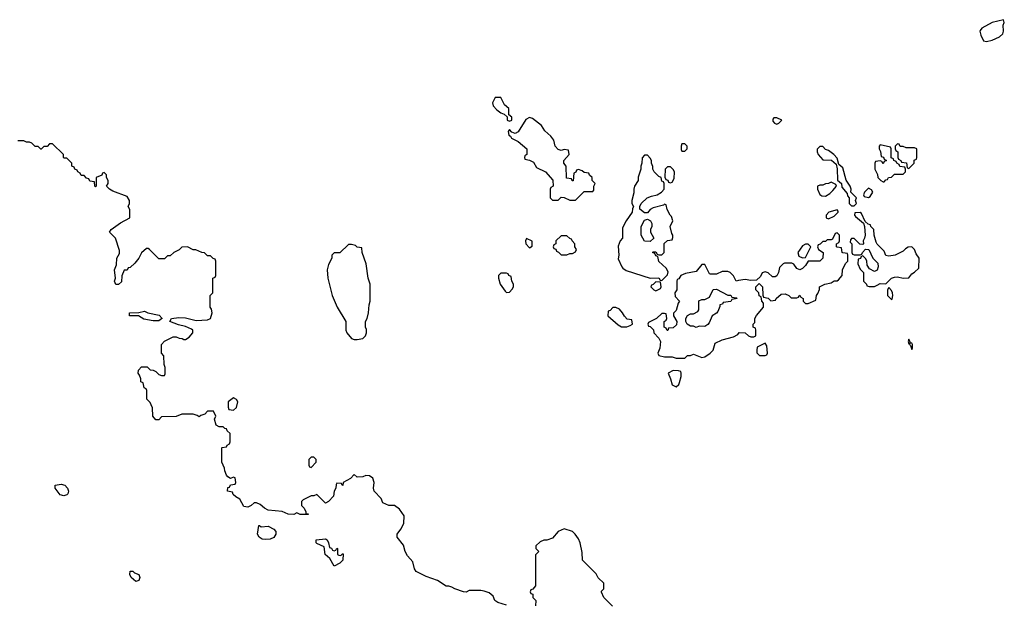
# Model space of a CAD drawing. Header units: inches. Extents: x 2608375 to 2737312, y 944064 to 1028306.
# Tile 61 of 69: x 2706862 to 2713714, y 1013809 to 1017869. Entities that reach past the tile are written whole.
import ezdxf

# ---------------------------------------------------------------- set-up
doc = ezdxf.new("R2010")
doc.units = ezdxf.units.IN
doc.header["$MEASUREMENT"] = 0
doc.layers.add('C7001', color=7, linetype='Continuous')
doc.layers.add('C7011', color=7, linetype='Continuous')

msp = doc.modelspace()

# ---------------------------------------------------------------- linework, layer by layer
at = {"layer": 'C7001', "color": 5, "elevation": 40}
msp.add_lwpolyline([(2710000, 1013898), (2709990, 1013898), (2709970, 1013888), (2709950, 1013888.7), (2709890, 1013909), (2709870, 1013922), (2709849, 1013929), (2709829.4, 1013929.4), (2709770, 1013968.7), (2709690, 1013995.3), (2709622, 1014030), (2709609.5, 1014049.5), (2709598, 1014098), (2709560.2, 1014140.2), (2709544, 1014170), (2709533.2, 1014213.2), (2709488.9, 1014268.9), (2709488.7, 1014290), (2709515.5, 1014324.5), (2709535.5, 1014364.5), (2709537.2, 1014417.2), (2709504.7, 1014464.7), (2709470, 1014488.7), (2709430, 1014488.7), (2709388.9, 1014508.9), (2709378, 1014538), (2709328.7, 1014590), (2709324, 1014610), (2709328.7, 1014650), (2709319, 1014679), (2709296.4, 1014696.4), (2709270, 1014698), (2709250, 1014688), (2709210, 1014686), (2709190, 1014706), (2709163.6, 1014676.4), (2709114, 1014650), (2709110, 1014628), (2709102, 1014642), (2709070, 1014646), (2709063.6, 1014636.4), (2709062, 1014610), (2709051.3, 1014590), (2709045.4, 1014554.6), (2709010, 1014518), (2708990, 1014506), (2708930, 1014566), (2708910, 1014558), (2708890, 1014558), (2708834, 1014530), (2708823.6, 1014516.4), (2708822, 1014490), (2708842, 1014470), (2708854, 1014446), (2708854, 1014434), (2708870, 1014432), (2708870, 1014426), (2708812.7, 1014427.3), (2708790, 1014438), (2708770, 1014426), (2708731.3, 1014428.7), (2708689, 1014449), (2708590, 1014458), (2708566, 1014470), (2708536.4, 1014496.4), (2708510, 1014508), (2708492.7, 1014507.3), (2708474, 1014490), (2708450, 1014478), (2708422, 1014482), (2708394.6, 1014534.6), (2708366, 1014550), (2708347.3, 1014567.3), (2708342, 1014582), (2708308.4, 1014588.4), (2708310, 1014614), (2708322, 1014618), (2708330, 1014634), (2708362, 1014638), (2708366, 1014650), (2708362, 1014682), (2708350, 1014686), (2708330, 1014678), (2708310, 1014688), (2708300.2, 1014700.2), (2708288.7, 1014730), (2708288, 1014750), (2708268, 1014790), (2708268, 1014890), (2708270, 1014894), (2708302, 1014898), (2708306, 1014910), (2708322, 1014918), (2708327.3, 1014932.7), (2708326, 1014990), (2708306, 1015010), (2708302, 1015022), (2708290, 1015026), (2708278, 1015038), (2708250, 1015038), (2708229.1, 1015049.1), (2708218, 1015090), (2708226, 1015110), (2708210, 1015146), (2708170, 1015146), (2708150, 1015126), (2708123.6, 1015116.4), (2708110, 1015106), (2708096.4, 1015116.4), (2708070, 1015126), (2707990, 1015126), (2707952, 1015108), (2707850, 1015106), (2707830, 1015086), (2707810, 1015086), (2707788, 1015110), (2707786, 1015170), (2707778, 1015190), (2707770, 1015206), (2707746, 1015230), (2707746, 1015290), (2707742, 1015302), (2707727.3, 1015307.3), (2707722, 1015342), (2707706, 1015350), (2707706, 1015370), (2707696.4, 1015396.4), (2707686, 1015410), (2707688.4, 1015431.6), (2707710, 1015454), (2707750, 1015454), (2707770, 1015434), (2707790, 1015432), (2707810, 1015422), (2707830, 1015402), (2707850, 1015394), (2707870, 1015394), (2707875.3, 1015404.7), (2707875.3, 1015450), (2707868, 1015470), (2707866, 1015530), (2707848, 1015550), (2707848, 1015610), (2707870, 1015632), (2707930, 1015662), (2707950, 1015662), (2707972.7, 1015652.7), (2707991.6, 1015651.6), (2708003.6, 1015643.6), (2708016.4, 1015643.6), (2708040.4, 1015659.6), (2708066, 1015690), (2708068, 1015710), (2708056.5, 1015716.5), (2708014.8, 1015734.8), (2707966.8, 1015746.8), (2707906, 1015770), (2707918, 1015790), (2707970, 1015796.3), (2708015.2, 1015795.2), (2708090, 1015777.3), (2708170, 1015781), (2708188.9, 1015791.1), (2708202, 1015830), (2708196.4, 1015856.4), (2708188, 1015870), (2708188, 1015950), (2708206, 1015970), (2708206, 1016070), (2708222, 1016078), (2708226, 1016090), (2708226, 1016190), (2708222, 1016202), (2708207.3, 1016207.3), (2708190, 1016226), (2708170, 1016226), (2708147.3, 1016247.3), (2708128.4, 1016248.4), (2708087.3, 1016267.3), (2708070, 1016268), (2708030, 1016288), (2707990, 1016286), (2707971.6, 1016268.4), (2707934, 1016250), (2707910, 1016226), (2707890, 1016226), (2707870, 1016206), (2707830, 1016206), (2707766, 1016270), (2707756.4, 1016276.4), (2707743.6, 1016276.4), (2707710, 1016246), (2707692, 1016210), (2707663.6, 1016176.4), (2707630, 1016146), (2707618, 1016142), (2707610, 1016126), (2707590, 1016126), (2707572.7, 1016087.3), (2707570, 1016046), (2707550, 1016026), (2707530, 1016028), (2707522, 1016050), (2707528.7, 1016070), (2707522, 1016130), (2707536.4, 1016163.6), (2707538, 1016210), (2707556.4, 1016243.6), (2707556.4, 1016263.6), (2707528.7, 1016350), (2707486, 1016390), (2707498, 1016410), (2707564.1, 1016455.9), (2707628, 1016490), (2707628.4, 1016548.4), (2707618, 1016570), (2707626, 1016590), (2707626, 1016610), (2707610, 1016638), (2707510, 1016675.3), (2707486, 1016690), (2707466, 1016710), (2707478, 1016730), (2707478, 1016750), (2707466, 1016770), (2707466, 1016790), (2707450, 1016806), (2707438, 1016802), (2707432.7, 1016787.3), (2707394, 1016770), (2707394, 1016710), (2707390, 1016706), (2707386, 1016710), (2707382, 1016742), (2707350, 1016746), (2707342, 1016762), (2707327.3, 1016767.3), (2707310, 1016786), (2707290, 1016786), (2707282, 1016802), (2707266, 1016810), (2707262, 1016822), (2707246, 1016830), (2707242, 1016842), (2707226, 1016850), (2707226, 1016870), (2707190, 1016906), (2707170, 1016906), (2707166, 1016910), (2707166, 1016930), (2707090, 1017006), (2707070, 1017006), (2707052.7, 1016987.3), (2707030, 1016986), (2707012, 1016968), (2707008.4, 1016968.4), (2706990, 1016986), (2706970, 1016986), (2706946, 1017010), (2706930, 1017018), (2706910, 1017018), (2706890, 1017026), (2706850, 1017026)], dxfattribs=at)
for points in [[(2709170, 1016306), (2709150, 1016306), (2709090, 1016246), (2709050, 1016246), (2709034, 1016230), (2709034, 1016210), (2709010, 1016166), (2709001, 1016130), (2709006, 1016070), (2709036, 1015950), (2709071.3, 1015870), (2709131.3, 1015770), (2709132, 1015710), (2709138, 1015690), (2709170, 1015652), (2709190, 1015644.7), (2709210, 1015644.7), (2709250, 1015652), (2709268, 1015670), (2709275.3, 1015690), (2709274.6, 1015714.6), (2709268.7, 1015730), (2709268.7, 1015770), (2709279, 1015790), (2709289, 1015830), (2709294.6, 1015885.4), (2709302, 1015910), (2709302, 1016030), (2709288, 1016070), (2709274, 1016170), (2709246, 1016250), (2709242, 1016282), (2709210, 1016286), (2709198, 1016298)], [(2707790, 1015774), (2707726.8, 1015786.8), (2707688.4, 1015808.4), (2707626, 1015810), (2707626, 1015830), (2707690, 1015831), (2707730, 1015841), (2707754, 1015830), (2707832.8, 1015812.8), (2707854, 1015790), (2707850, 1015788), (2707830, 1015775.3)], [(2708350, 1015238), (2708312, 1015210), (2708312.7, 1015172.7), (2708318, 1015158), (2708350, 1015152), (2708370, 1015172), (2708379, 1015210), (2708370, 1015228)], [(2708910, 1014826), (2708890, 1014826), (2708874, 1014810), (2708874, 1014770), (2708878, 1014758), (2708890, 1014754), (2708926, 1014790), (2708926, 1014810)], [(2707170, 1014557.2), (2707144.5, 1014564.5), (2707109.3, 1014610), (2707109, 1014630), (2707150, 1014639.1), (2707176, 1014630), (2707194.8, 1014610), (2707202.8, 1014590), (2707198, 1014570), (2707190, 1014564)], [(2708542, 1014342), (2708590, 1014346), (2708630, 1014324.7), (2708644.7, 1014310), (2708644.7, 1014290), (2708630, 1014268), (2708604.7, 1014255.3), (2708570, 1014254), (2708550, 1014255.3), (2708528.9, 1014268.9), (2708518, 1014290), (2708526, 1014350), (2708531.3, 1014351.3)], [(2709050, 1014174), (2709062, 1014178), (2709070, 1014194), (2709074, 1014190), (2709074, 1014150), (2709083.6, 1014143.6), (2709098, 1014142), (2709107.3, 1014152.7), (2709112.7, 1014152.7), (2709110.9, 1014109.1), (2709090, 1014088), (2709050, 1014068), (2709020.4, 1014120.4), (2708988, 1014150), (2708982, 1014202), (2708930, 1014226), (2708926, 1014230), (2708926, 1014250), (2708990, 1014258), (2709002, 1014250), (2709012, 1014230), (2709018, 1014198), (2709032.7, 1014192.7), (2709038, 1014178)], [(2707670, 1013962), (2707638, 1013990), (2707628, 1014010), (2707630, 1014034), (2707650, 1014032), (2707661, 1014021), (2707691.3, 1014010), (2707698, 1013990), (2707690, 1013968)]]:
    msp.add_lwpolyline(points, close=True, dxfattribs=at)
at = {"layer": 'C7011', "color": 5, "elevation": 40}
for points in [[(2713708.7, 1017868.7), (2713630.6, 1017850), (2713557.1, 1017810), (2713545.3, 1017794.7), (2713542.8, 1017790), (2713550, 1017760.7), (2713570, 1017722), (2713590, 1017717), (2713630, 1017727.2), (2713680.5, 1017750), (2713704.5, 1017770), (2713709.4, 1017790), (2713706.6, 1017830), (2713714, 1017850)], [(2710210, 1017328), (2710170, 1017328), (2710151.3, 1017290), (2710156, 1017270), (2710182, 1017242), (2710210, 1017222), (2710232.7, 1017212.7), (2710254, 1017194), (2710254, 1017170), (2710270, 1017162), (2710286, 1017170), (2710286, 1017190), (2710266, 1017206), (2710266, 1017250), (2710236.4, 1017276.4)], [(2710410, 1017188), (2710385.4, 1017174.6), (2710330, 1017088), (2710310, 1017078), (2710287.3, 1017087.3), (2710270, 1017106), (2710262, 1017090), (2710266, 1017066), (2710278, 1017058), (2710285.4, 1017045.4), (2710330, 1017022), (2710392, 1016970), (2710392, 1016930), (2710378, 1016922), (2710374, 1016910), (2710378, 1016898), (2710410, 1016892), (2710436.9, 1016876.9), (2710459.6, 1016839.6), (2710522, 1016810), (2710572, 1016752), (2710574, 1016710), (2710558, 1016702), (2710554, 1016690), (2710554, 1016630), (2710570, 1016614), (2710610, 1016614), (2710630, 1016634), (2710651.6, 1016631.6), (2710690, 1016614), (2710730, 1016614), (2710790, 1016674), (2710850, 1016674), (2710856.4, 1016683.6), (2710858, 1016710), (2710866, 1016730), (2710846, 1016750), (2710846, 1016770), (2710827.3, 1016787.3), (2710822, 1016802), (2710790, 1016806), (2710776.4, 1016816.4), (2710750, 1016826), (2710738, 1016822), (2710732.7, 1016807.3), (2710718, 1016802), (2710712.7, 1016747.3), (2710707.3, 1016747.3), (2710702, 1016762), (2710667.3, 1016767.3), (2710666, 1016850), (2710648, 1016870), (2710648, 1016890), (2710686, 1016930), (2710682, 1016962), (2710650, 1016966), (2710630, 1016958), (2710610, 1016966), (2710589.3, 1016989.3), (2710579, 1017030), (2710558.9, 1017058.9), (2710516, 1017096), (2710492.9, 1017132.9), (2710430, 1017182)], [(2712130, 1017186), (2712110, 1017186), (2712103.6, 1017176.4), (2712103.6, 1017163.6), (2712114, 1017150), (2712130, 1017142), (2712146, 1017150), (2712166, 1017170)], [(2711490, 1017006), (2711470, 1017006), (2711464.7, 1016990), (2711465.4, 1016965.4), (2711470, 1016954), (2711490, 1016954), (2711506, 1016970), (2711506, 1016990)], [(2712450, 1016986), (2712430, 1016986), (2712412.7, 1016967.3), (2712412, 1016950), (2712418, 1016930), (2712450, 1016894), (2712511.6, 1016891.6), (2712543.6, 1016863.6), (2712551.6, 1016831.6), (2712552.7, 1016752.7), (2712582, 1016730), (2712583.6, 1016703.6), (2712619.6, 1016659.6), (2712623.6, 1016643.6), (2712634, 1016630), (2712634, 1016590), (2712650, 1016574), (2712670, 1016574), (2712686, 1016590), (2712678, 1016610), (2712686, 1016630), (2712646, 1016670), (2712648, 1016690), (2712642, 1016710), (2712613.6, 1016753.6), (2712590, 1016838), (2712562, 1016862), (2712550, 1016906), (2712528, 1016930), (2712490, 1016958), (2712470, 1016966)], [(2712850, 1016998), (2712842, 1016990), (2712842, 1016970), (2712851.6, 1016951.6), (2712858, 1016918), (2712872.7, 1016912.7), (2712878, 1016898), (2712894, 1016890), (2712878, 1016882), (2712870, 1016866), (2712862, 1016882), (2712850, 1016886), (2712818, 1016882), (2712814, 1016870), (2712814, 1016830), (2712831.6, 1016791.6), (2712834, 1016770), (2712854, 1016750), (2712870, 1016742), (2712878, 1016742), (2712890, 1016754), (2712902, 1016758), (2712908.4, 1016771.6), (2712930, 1016774), (2712950, 1016794), (2713010, 1016794), (2713026, 1016810), (2713026, 1016830), (2713022, 1016842), (2712987.3, 1016847.3), (2712982, 1016862), (2712966, 1016870), (2712962, 1016882), (2712946, 1016890), (2712942, 1016902), (2712927.3, 1016907.3), (2712926, 1016970), (2712922, 1016982)], [(2712970, 1017006), (2712954, 1016990), (2712954, 1016970), (2712958, 1016958), (2712974, 1016950), (2712974, 1016910), (2712978, 1016898), (2712994, 1016890), (2712998, 1016878), (2713032.7, 1016872.7), (2713038, 1016838), (2713050, 1016834), (2713086, 1016870), (2713087.3, 1016892.7), (2713102, 1016898), (2713106, 1016910), (2713106, 1016970), (2713090, 1016978), (2713030, 1016978), (2713010, 1016986), (2712990, 1016986), (2712982, 1017002)], [(2711230, 1016926), (2711210, 1016926), (2711192.7, 1016907.3), (2711192, 1016870), (2711184.7, 1016850), (2711184.7, 1016830), (2711166.4, 1016773.6), (2711166, 1016750), (2711141, 1016710), (2711136, 1016690), (2711136, 1016664), (2711122, 1016610), (2711122, 1016590), (2711134, 1016570), (2711126, 1016554), (2711124.7, 1016530), (2711082, 1016470), (2711058, 1016422), (2711056, 1016350), (2711041, 1016330), (2711026.4, 1016293.6), (2711031, 1016230), (2711026.4, 1016206.4), (2711052, 1016150), (2711059.6, 1016139.6), (2711083.6, 1016123.6), (2711250, 1016072), (2711310, 1016074), (2711318, 1016058), (2711330, 1016054), (2711370, 1016094), (2711374.6, 1016114.6), (2711360.4, 1016140.4), (2711310, 1016186), (2711302, 1016222), (2711290, 1016226), (2711282, 1016242), (2711266, 1016250), (2711270, 1016254), (2711290, 1016254), (2711298, 1016238), (2711310, 1016234), (2711330, 1016234), (2711346, 1016250), (2711347.3, 1016312.7), (2711370, 1016334), (2711402, 1016338), (2711407.3, 1016352.7), (2711408, 1016370), (2711401.2, 1016381.2), (2711389, 1016430), (2711408, 1016470), (2711399, 1016499), (2711388, 1016510), (2711368.4, 1016548.4), (2711362, 1016582), (2711350, 1016586), (2711342, 1016578), (2711270, 1016559), (2711250, 1016548.7), (2711230, 1016526), (2711210, 1016526), (2711178, 1016550), (2711178, 1016570), (2711186, 1016590), (2711229.3, 1016630.7), (2711258, 1016642), (2711298, 1016650), (2711328, 1016670), (2711346, 1016690), (2711346, 1016730), (2711342, 1016742), (2711330, 1016746), (2711326, 1016770), (2711310, 1016778), (2711278, 1016810), (2711268, 1016830), (2711267.3, 1016847.3), (2711258, 1016870), (2711258, 1016890), (2711250, 1016906)], [(2711390, 1016846), (2711370, 1016846), (2711354, 1016830), (2711352.7, 1016772.7), (2711358, 1016758), (2711372.7, 1016752.7), (2711378, 1016738), (2711390, 1016734), (2711402, 1016738), (2711416.4, 1016763.6), (2711418, 1016810), (2711410, 1016826)], [(2712510, 1016738), (2712491.6, 1016728.4), (2712470, 1016728), (2712450, 1016718), (2712430, 1016718), (2712414, 1016710), (2712414, 1016690), (2712430, 1016654), (2712443.6, 1016643.6), (2712470, 1016642), (2712500.4, 1016659.6), (2712520.4, 1016679.6), (2712546, 1016710), (2712542, 1016722)], [(2712770, 1016698), (2712742, 1016670), (2712734, 1016650), (2712738, 1016638), (2712770, 1016632), (2712780.4, 1016639.6), (2712798, 1016670), (2712790, 1016686)], [(2712550, 1016546), (2712494, 1016530), (2712474, 1016510), (2712474, 1016490), (2712490, 1016484.7), (2712530, 1016502), (2712558, 1016530), (2712558, 1016538)], [(2712710, 1016528), (2712674, 1016526), (2712672, 1016510), (2712679.6, 1016499.6), (2712734, 1016454), (2712742, 1016430), (2712744.7, 1016370), (2712742, 1016350), (2712732, 1016330), (2712734, 1016310), (2712730, 1016306), (2712708, 1016308), (2712670, 1016346), (2712650, 1016346), (2712643.6, 1016336.4), (2712642, 1016322), (2712654, 1016310), (2712654, 1016250), (2712658, 1016238), (2712670, 1016234), (2712710, 1016234), (2712722, 1016238), (2712726, 1016250), (2712747.3, 1016272.7), (2712771.1, 1016271.1), (2712798, 1016210), (2712834.8, 1016174.8), (2712836, 1016150), (2712830, 1016126), (2712810, 1016118), (2712776.4, 1016136.4), (2712760.4, 1016160.4), (2712758, 1016190), (2712750, 1016206), (2712730, 1016226), (2712718, 1016222), (2712712.7, 1016207.3), (2712698, 1016202), (2712694, 1016170), (2712710, 1016134), (2712734, 1016110), (2712734, 1016050), (2712754, 1016030), (2712758, 1016018), (2712772.7, 1016012.7), (2712810, 1016012), (2712830, 1016022), (2712850, 1016034), (2712890, 1016032), (2712928, 1016070), (2712950, 1016078.8), (2712970, 1016081), (2713010, 1016072), (2713050, 1016074), (2713070, 1016102), (2713090, 1016112), (2713119, 1016141), (2713121.2, 1016210), (2713100.2, 1016240.2), (2713088, 1016270), (2713070, 1016288), (2713046, 1016286), (2713025.4, 1016274.6), (2713010, 1016258), (2712954, 1016230), (2712910, 1016224), (2712890, 1016228), (2712878, 1016258), (2712830, 1016308), (2712822, 1016322), (2712808, 1016370), (2712806, 1016410), (2712786, 1016430), (2712782, 1016442), (2712767.3, 1016447.3), (2712746, 1016466), (2712720.4, 1016520.4)], [(2711250, 1016326), (2711210, 1016328), (2711186, 1016370), (2711188, 1016430), (2711210, 1016474), (2711230, 1016482), (2711252, 1016470), (2711262, 1016450), (2711262, 1016430), (2711252, 1016410), (2711252, 1016390), (2711274, 1016350)], [(2710670, 1016366), (2710630, 1016366), (2710594, 1016330), (2710594, 1016310), (2710578, 1016302), (2710574, 1016290), (2710578, 1016278), (2710592.7, 1016272.7), (2710598, 1016258), (2710612.7, 1016252.7), (2710630, 1016234), (2710670, 1016234), (2710690, 1016242), (2710710, 1016242), (2710730, 1016254), (2710738, 1016270), (2710726, 1016290), (2710726, 1016310), (2710706, 1016330), (2710702, 1016342), (2710690, 1016346)], [(2712550, 1016386), (2712538, 1016382), (2712518, 1016342), (2712510, 1016338), (2712482, 1016338), (2712470, 1016326), (2712450, 1016326), (2712432.7, 1016307.3), (2712418, 1016302), (2712414, 1016290), (2712422, 1016270), (2712454, 1016250), (2712452, 1016210), (2712430, 1016188), (2712350, 1016188), (2712330, 1016158), (2712310, 1016138), (2712290, 1016128.7), (2712270, 1016138), (2712248.4, 1016168.4), (2712236.4, 1016176.4), (2712185.4, 1016174.6), (2712174, 1016170), (2712150, 1016146), (2712142, 1016110), (2712130, 1016086), (2712119.6, 1016080.4), (2712100.4, 1016080.4), (2712070, 1016108), (2712050, 1016115.3), (2712030, 1016108), (2712017.3, 1016082.7), (2711990, 1016058), (2711950, 1016055.3), (2711910, 1016062), (2711864.7, 1016055.3), (2711848.9, 1016048.9), (2711830, 1016086), (2711806, 1016110), (2711790, 1016118), (2711750, 1016118), (2711710, 1016098), (2711670, 1016098), (2711662, 1016102), (2711630, 1016166), (2711610, 1016166), (2711570, 1016118), (2711496, 1016104), (2711462, 1016090), (2711450, 1016066), (2711438, 1016062), (2711434, 1016050), (2711434, 1015990), (2711422, 1015970), (2711423.6, 1015943.6), (2711454, 1015910), (2711443.6, 1015896.4), (2711430, 1015846), (2711412.7, 1015827.3), (2711412, 1015810), (2711434, 1015770), (2711432.7, 1015747.3), (2711410, 1015726), (2711378, 1015722), (2711372.7, 1015707.3), (2711367.3, 1015707.3), (2711362, 1015722), (2711346, 1015730), (2711346, 1015770), (2711362, 1015778), (2711366, 1015790), (2711362, 1015822), (2711350, 1015826), (2711330, 1015826), (2711294, 1015790), (2711238, 1015762), (2711234, 1015750), (2711238, 1015738), (2711250, 1015734), (2711272.7, 1015712.7), (2711274, 1015690), (2711310, 1015654), (2711322, 1015630), (2711316.9, 1015583.1), (2711302, 1015550), (2711310, 1015534), (2711350, 1015524.7), (2711403.6, 1015523.6), (2711430, 1015514), (2711490, 1015514), (2711510, 1015534), (2711530, 1015534), (2711550, 1015542), (2711610, 1015518), (2711630, 1015524.7), (2711668, 1015550), (2711688, 1015570), (2711702, 1015618), (2711750, 1015642), (2711830, 1015662), (2711860.4, 1015679.6), (2711870, 1015692), (2711911.6, 1015691.6), (2711934, 1015670), (2711950, 1015662), (2711970, 1015662), (2711986, 1015670), (2711986, 1015710), (2711982, 1015722), (2711966, 1015730), (2711966, 1015750), (2711978, 1015762), (2711978, 1015790), (2711989.1, 1015810.9), (2712038, 1015870), (2712038, 1015898), (2712026, 1015910), (2712022, 1015942), (2712007.3, 1015947.3), (2712006, 1015970), (2711986, 1015990), (2711986, 1016010), (2712007.3, 1016032.7), (2712031.6, 1016011.6), (2712032.7, 1015952.7), (2712038, 1015938), (2712070, 1015932), (2712090, 1015914), (2712122, 1015918), (2712126, 1015930), (2712160.4, 1015959.6), (2712190, 1015962), (2712214, 1015950), (2712230, 1015934), (2712270, 1015934), (2712282, 1015938), (2712290, 1015952), (2712298, 1015938), (2712314, 1015930), (2712314, 1015910), (2712330, 1015894), (2712350, 1015894), (2712402, 1015918), (2712406, 1015950), (2712416.4, 1015963.6), (2712427.3, 1015992.7), (2712428.9, 1016011.1), (2712466, 1016030), (2712510, 1016038), (2712530, 1016051.3), (2712550, 1016052), (2712560.4, 1016059.6), (2712586, 1016090), (2712588, 1016130), (2712610, 1016174), (2712626, 1016190), (2712626, 1016230), (2712622, 1016242), (2712590, 1016246), (2712586, 1016250), (2712582, 1016282), (2712550, 1016286), (2712546, 1016290), (2712546, 1016310), (2712562, 1016318), (2712566, 1016330), (2712566, 1016370)], [(2710390, 1016346), (2710382, 1016330), (2710384.7, 1016310), (2710410, 1016282), (2710427.3, 1016292.7), (2710427.3, 1016327.3)], [(2712350, 1016308), (2712330, 1016308), (2712310, 1016295.3), (2712278, 1016250), (2712284.7, 1016224.7), (2712310, 1016212), (2712330, 1016214), (2712368, 1016290)], [(2710250, 1016106), (2710210, 1016106), (2710194, 1016090), (2710194, 1016070), (2710204.7, 1016030), (2710239.6, 1015979.6), (2710250, 1015972), (2710270, 1015974), (2710290, 1015994), (2710298, 1016010), (2710298, 1016030), (2710288, 1016050), (2710282, 1016082), (2710266, 1016090), (2710262, 1016102)], [(2711290, 1016046), (2711270, 1016026), (2711258, 1016022), (2711254, 1016010), (2711274, 1015990), (2711290, 1015982), (2711322, 1015998), (2711326, 1016010), (2711322, 1016042)], [(2711630, 1015735.3), (2711590, 1015738), (2711570, 1015728), (2711550, 1015738), (2711530, 1015738), (2711506, 1015750), (2711498, 1015770), (2711498, 1015790), (2711510, 1015812), (2711530, 1015822), (2711550, 1015822), (2711580.4, 1015839.6), (2711588.4, 1015851.6), (2711587.3, 1015912.7), (2711610, 1015922), (2711630, 1015922), (2711662, 1015938), (2711687.3, 1015992.7), (2711710, 1015994), (2711790, 1015952), (2711811.6, 1015951.6), (2711818, 1015938), (2711850, 1015934), (2711854, 1015930), (2711818, 1015922), (2711810, 1015908), (2711758, 1015902), (2711754, 1015890), (2711734, 1015886), (2711734, 1015874), (2711719.8, 1015840.2), (2711710, 1015828), (2711682, 1015810), (2711659.8, 1015760.2), (2711650, 1015748)], [(2712910, 1016006), (2712902, 1015990), (2712902, 1015950), (2712930, 1015922), (2712934.6, 1015925.4), (2712939, 1015950), (2712935.3, 1015970), (2712930, 1015986)], [(2711010, 1015866), (2710990, 1015866), (2710970, 1015846), (2710958, 1015842), (2710954, 1015810), (2711026.4, 1015746.4), (2711050, 1015732), (2711087.3, 1015732.7), (2711110, 1015742), (2711126, 1015750), (2711122, 1015782), (2711090, 1015786), (2711070, 1015806), (2711058, 1015830), (2711035.3, 1015855.3)], [(2712050, 1015618), (2711994, 1015590), (2711992, 1015570), (2711992.7, 1015552.7), (2712010, 1015534), (2712050, 1015534), (2712062, 1015538), (2712066, 1015550), (2712060.4, 1015600.4)], [(2713050, 1015646), (2713044.7, 1015630), (2713050, 1015614), (2713058, 1015618), (2713054, 1015610), (2713062, 1015602), (2713070, 1015574), (2713075.3, 1015584.7), (2713074, 1015610), (2713070, 1015618), (2713060.4, 1015620.4)], [(2711410, 1015428), (2711374, 1015410), (2711391.3, 1015371.3), (2711402, 1015330), (2711430, 1015314), (2711448.4, 1015331.6), (2711454.6, 1015345.4), (2711466, 1015386), (2711466, 1015410), (2711462, 1015422), (2711447.3, 1015427.3)]]:
    msp.add_lwpolyline(points, close=True, dxfattribs=at)
for points in [[(2710988, 1013790), (2710928, 1013850), (2710910, 1013886), (2710910, 1013894), (2710926, 1013910), (2710926, 1013950), (2710887.3, 1013987.3), (2710874.6, 1014014.6), (2710778, 1014110), (2710776.4, 1014163.6), (2710762, 1014230), (2710750, 1014258), (2710728.7, 1014290), (2710710, 1014308.7), (2710650, 1014328), (2710610, 1014308), (2710570, 1014262), (2710530, 1014248.7), (2710510, 1014248), (2710483.6, 1014236.4), (2710454, 1014210), (2710454, 1014190), (2710474, 1014170), (2710452.7, 1014147.3), (2710452, 1013930), (2710432.7, 1013907.3), (2710418, 1013902), (2710414, 1013890), (2710418, 1013878), (2710432.7, 1013872.7), (2710434, 1013850), (2710454, 1013830), (2710452.7, 1013792.7)], [(2710250, 1013795.3), (2710190, 1013815.3), (2710169.3, 1013829.3), (2710158, 1013858), (2710130, 1013882), (2710094.6, 1013894.6), (2710070, 1013898), (2710000, 1013898)]]:
    msp.add_lwpolyline(points, dxfattribs=at)

doc.saveas('drawing.dxf')
